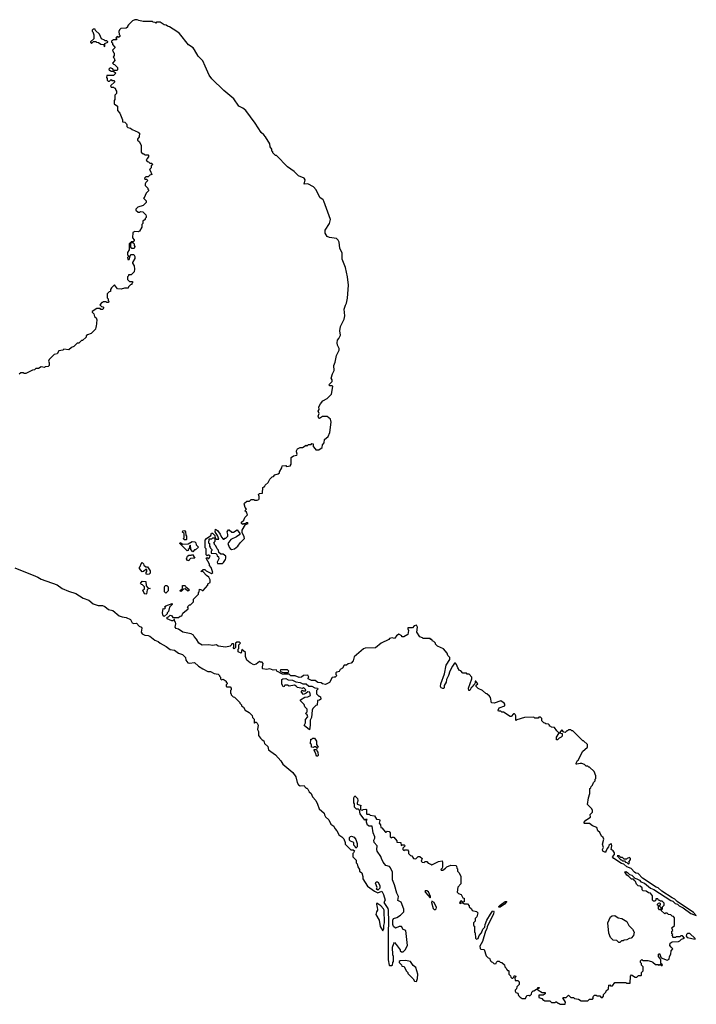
# Model space of a CAD drawing. Extents: x 1966327 to 2147849, y 395140 to 552178.
# Tile 218 of 256: x 2074622 to 2082640, y 461960 to 473620. Entities that reach past the tile are written whole.
import ezdxf

# ---------------------------------------------------------------- set-up
doc = ezdxf.new("R2010")
doc.units = 0

msp = doc.modelspace()

# ---------------------------------------------------------------- linework, layer by layer
at = {"layer": '0CON20XD'}
for points in [[(2078404, 469846), (2078422, 469885), (2078417, 469935), (2078422, 469985), (2078469, 470075), (2078474, 470115), (2078469, 470191), (2078481, 470239), (2078496, 470265), (2078506, 470324), (2078518, 470475), (2078508, 470575), (2078483, 470685), (2078443, 470783), (2078442, 470855), (2078414, 470915), (2078407, 470987), (2078398, 471008), (2078375, 471028), (2078295, 471041), (2078265, 471053), (2078241, 471091), (2078243, 471127), (2078294, 471205), (2078307, 471255), (2078225, 471472), (2078217, 471487), (2078179, 471515), (2078136, 471606), (2078105, 471642), (2078036, 471676), (2077995, 471672), (2078004, 471724), (2077993, 471743), (2077925, 471772), (2077875, 471822), (2077795, 471878), (2077665, 472010), (2077655, 472010), (2077620, 472045), (2077620, 472055), (2077610, 472065), (2077610, 472085), (2077590, 472115), (2077585, 472150), (2077535, 472232), (2077517, 472257), (2077485, 472283), (2077414, 472395), (2077300, 472545), (2077265, 472573), (2077217, 472597), (2077161, 472681), (2077042, 472782), (2076899, 472919), (2076868, 472965), (2076821, 473071), (2076791, 473131), (2076739, 473189), (2076692, 473265), (2076676, 473286), (2076624, 473324), (2076516, 473456), (2076485, 473482), (2076397, 473537), (2076373, 473543), (2076357, 473557), (2076335, 473560), (2076285, 473590), (2076245, 473590), (2076235, 473580), (2076228, 473588), (2076205, 473590), (2076195, 473600), (2076085, 473600), (2076035, 473610), (2076015, 473620), (2075985, 473620), (2075960, 473605), (2075912, 473558), (2075900, 473545), (2075898, 473532), (2075885, 473520), (2075820, 473515), (2075805, 473500), (2075798, 473482), (2075800, 473445), (2075810, 473435), (2075808, 473422), (2075795, 473410), (2075785, 473420), (2075772, 473418), (2075760, 473405), (2075770, 473395), (2075768, 473382), (2075735, 473380), (2075710, 473365), (2075710, 473355), (2075720, 473345), (2075720, 473325), (2075750, 473295), (2075750, 473285), (2075722, 473258), (2075732, 473232), (2075740, 473225), (2075740, 473195), (2075730, 473175), (2075740, 473165), (2075748, 473135), (2075720, 473105), (2075732, 473092), (2075745, 473090), (2075780, 473055), (2075780, 473025), (2075775, 473020), (2075735, 473020), (2075725, 473040), (2075695, 473050), (2075680, 473035), (2075682, 473022), (2075695, 473020), (2075705, 473010), (2075735, 473010), (2075760, 472985), (2075735, 472960), (2075655, 472960), (2075650, 472935), (2075660, 472925), (2075660, 472905), (2075672, 472892), (2075688, 472892), (2075705, 472910), (2075715, 472900), (2075738, 472898), (2075750, 472885), (2075700, 472835), (2075705, 472820), (2075735, 472820), (2075742, 472812), (2075755, 472810), (2075760, 472785), (2075770, 472775), (2075770, 472745), (2075750, 472725), (2075750, 472675), (2075740, 472665), (2075740, 472625), (2075780, 472595), (2075780, 472545), (2075810, 472515), (2075840, 472435), (2075842, 472412), (2075868, 472408), (2075887, 472387), (2075890, 472375), (2075890, 472355), (2075902, 472342), (2075937, 472337), (2075955, 472320), (2076028, 472288), (2076040, 472275), (2076037, 472233), (2076020, 472205), (2076020, 472195), (2076037, 472177), (2076060, 472135), (2076063, 472053), (2076085, 472030), (2076095, 472030), (2076105, 472020), (2076145, 472020), (2076150, 472015), (2076150, 471995), (2076132, 471978), (2076130, 471965), (2076120, 471955), (2076132, 471942), (2076148, 471938), (2076165, 471920), (2076185, 471920), (2076200, 471905), (2076182, 471888), (2076180, 471865), (2076160, 471845), (2076170, 471835), (2076190, 471785), (2076163, 471777), (2076145, 471760), (2076115, 471760), (2076100, 471745), (2076105, 471730), (2076125, 471730), (2076140, 471715), (2076118, 471692), (2076110, 471675), (2076110, 471655), (2076140, 471625), (2076140, 471615), (2076150, 471605), (2076150, 471595), (2076122, 471565), (2076098, 471512), (2076090, 471505), (2076120, 471475), (2076120, 471455), (2076085, 471420), (2076022, 471398), (2076000, 471375), (2076000, 471365), (2076025, 471340), (2076045, 471340), (2076055, 471350), (2076080, 471345), (2076115, 471310), (2076122, 471295), (2076122, 471278), (2076110, 471265), (2076108, 471252), (2076080, 471235), (2076080, 471205), (2076070, 471195), (2076070, 471165), (2076040, 471115), (2076025, 471108), (2075985, 471110), (2075962, 471098), (2075960, 471035), (2075980, 471015), (2075980, 471005), (2075965, 470990), (2075942, 470988), (2075940, 470980), (2075968, 470978), (2075980, 470965), (2075980, 470945), (2075987, 470933), (2075978, 470912), (2075952, 470912), (2075940, 470925), (2075940, 470980), (2075932, 470978), (2075920, 470965), (2075920, 470895), (2075900, 470865), (2075900, 470835), (2075910, 470825), (2075910, 470815), (2075900, 470805), (2075902, 470782), (2075918, 470782), (2075930, 470825), (2075945, 470840), (2075975, 470840), (2075988, 470815), (2075987, 470793), (2075960, 470745), (2075960, 470735), (2075980, 470705), (2075982, 470665), (2075977, 470633), (2075945, 470600), (2075912, 470598), (2075910, 470585), (2075900, 470575), (2075900, 470545), (2075925, 470520), (2075958, 470518), (2075960, 470505), (2075950, 470495), (2075950, 470485), (2075935, 470480), (2075910, 470455), (2075908, 470442), (2075865, 470442), (2075825, 470430), (2075782, 470432), (2075745, 470480), (2075710, 470445), (2075700, 470425), (2075698, 470402), (2075682, 470398), (2075660, 470375), (2075660, 470325), (2075670, 470315), (2075670, 470295), (2075678, 470285), (2075675, 470270), (2075655, 470270), (2075645, 470280), (2075615, 470280), (2075605, 470270), (2075595, 470270), (2075570, 470245), (2075592, 470222), (2075608, 470218), (2075618, 470202), (2075605, 470190), (2075585, 470190), (2075575, 470200), (2075535, 470198), (2075482, 470165), (2075482, 470155), (2075502, 470135), (2075508, 470105), (2075530, 470090), (2075537, 470067), (2075530, 469985), (2075523, 469977), (2075520, 469955), (2075470, 469905), (2075425, 469890), (2075410, 469875), (2075408, 469862), (2075365, 469820), (2075355, 469820), (2075325, 469790), (2075305, 469790), (2075265, 469750), (2075235, 469740), (2075205, 469710), (2075145, 469718), (2075132, 469708), (2075085, 469700), (2075068, 469662), (2075030, 469655), (2074970, 469595), (2074962, 469575), (2074970, 469555), (2074970, 469525), (2074960, 469515), (2074925, 469510), (2074915, 469502), (2074875, 469510), (2074845, 469490), (2074815, 469488), (2074797, 469473), (2074775, 469470), (2074695, 469430), (2074675, 469430), (2074665, 469440), (2074635, 469440), (2074617, 469423)], [(2075625, 473300), (2075630, 473305), (2075632, 473338), (2075668, 473352), (2075668, 473358), (2075655, 473370), (2075635, 473370), (2075628, 473378), (2075592, 473392), (2075568, 473448), (2075522, 473492), (2075518, 473508), (2075492, 473508), (2075480, 473495), (2075480, 473485), (2075490, 473475), (2075502, 473442), (2075500, 473395), (2075462, 473358), (2075462, 473352), (2075475, 473340), (2075495, 473360), (2075525, 473360), (2075532, 473352), (2075555, 473350), (2075585, 473330), (2075618, 473328), (2075625, 473300)], [(2081569, 463771), (2081567, 463763), (2081555, 463761), (2081534, 463775), (2081530, 463795), (2081542, 463815), (2081528, 463855), (2081546, 463916), (2081536, 463936), (2081515, 463950), (2081496, 463996), (2081473, 464013), (2081460, 464055), (2081410, 464075), (2081375, 464102), (2081315, 464100), (2081310, 464105), (2081310, 464115), (2081331, 464139), (2081386, 464175), (2081384, 464206), (2081408, 464235), (2081410, 464255), (2081400, 464275), (2081350, 464325), (2081362, 464405), (2081378, 464455), (2081380, 464515), (2081390, 464525), (2081392, 464538), (2081410, 464555), (2081420, 464585), (2081440, 464605), (2081440, 464625), (2081450, 464635), (2081450, 464665), (2081430, 464715), (2081375, 464770), (2081365, 464770), (2081355, 464780), (2081335, 464780), (2081315, 464800), (2081282, 464812), (2081265, 464813), (2081225, 464802), (2081218, 464805), (2081216, 464815), (2081232, 464848), (2081242, 464855), (2081290, 464955), (2081350, 465005), (2081350, 465035), (2081305, 465080), (2081295, 465080), (2081282, 465092), (2081178, 465198), (2081165, 465200), (2081155, 465210), (2081125, 465210), (2081115, 465200), (2081105, 465200), (2081085, 465180), (2081072, 465182), (2081045, 465210), (2081020, 465175), (2081050, 465165), (2081050, 465135), (2081038, 465122), (2081015, 465113), (2080995, 465092), (2080985, 465090), (2080982, 465125), (2081012, 465165), (2081010, 465175), (2080987, 465197), (2080958, 465238), (2080925, 465240), (2080915, 465250), (2080902, 465252), (2080900, 465265), (2080888, 465278), (2080855, 465280), (2080845, 465290), (2080832, 465292), (2080810, 465315), (2080810, 465345), (2080795, 465360), (2080775, 465360), (2080765, 465350), (2080725, 465350), (2080715, 465360), (2080605, 465358), (2080515, 465330), (2080505, 465320), (2080500, 465325), (2080501, 465375), (2080495, 465392), (2080485, 465400), (2080475, 465398), (2080445, 465370), (2080435, 465370), (2080355, 465420), (2080335, 465420), (2080325, 465430), (2080295, 465430), (2080290, 465445), (2080305, 465472), (2080370, 465495), (2080370, 465515), (2080362, 465525), (2080325, 465552), (2080245, 465528), (2080212, 465532), (2080200, 465595), (2080188, 465608), (2080158, 465638), (2080145, 465640), (2080108, 465678), (2080055, 465700), (2080032, 465722), (2080032, 465738), (2080050, 465755), (2080028, 465788), (2080020, 465785), (2080020, 465765), (2080008, 465742), (2079994, 465736), (2079990, 465725), (2079972, 465708), (2079958, 465675), (2079945, 465678), (2079939, 465705), (2079980, 465815), (2079980, 465835), (2079948, 465868), (2079925, 465870), (2079915, 465880), (2079875, 465880), (2079848, 465908), (2079832, 465912), (2079813, 465943), (2079800, 465985), (2079785, 466000), (2079775, 465998), (2079749, 465965), (2079718, 465905), (2079704, 465855), (2079680, 465805), (2079676, 465775), (2079654, 465735), (2079652, 465708), (2079645, 465700), (2079635, 465699), (2079615, 465709), (2079610, 465725), (2079614, 465755), (2079657, 465875), (2079676, 465975), (2079718, 466045), (2079720, 466065), (2079695, 466090), (2079687, 466117), (2079645, 466170), (2079572, 466202), (2079550, 466225), (2079548, 466238), (2079528, 466258), (2079515, 466260), (2079505, 466280), (2079495, 466280), (2079485, 466290), (2079405, 466290), (2079395, 466300), (2079362, 466312), (2079330, 466365), (2079338, 466425), (2079325, 466448), (2079295, 466440), (2079275, 466420), (2079222, 466418), (2079220, 466405), (2079230, 466385), (2079222, 466338), (2079175, 466310), (2079152, 466312), (2079150, 466325), (2079115, 466342), (2079088, 466325), (2079065, 466290), (2079035, 466298), (2079005, 466290), (2078995, 466280), (2078905, 466238), (2078837, 466183), (2078715, 466178), (2078695, 466168), (2078584, 466076), (2078572, 466028), (2078549, 466001), (2078515, 465992), (2078495, 465977), (2078468, 465975), (2078448, 465942), (2078418, 465925), (2078408, 465902), (2078380, 465895), (2078370, 465885), (2078370, 465865), (2078380, 465855), (2078360, 465835), (2078350, 465835), (2078325, 465832), (2078295, 465772), (2078245, 465748), (2078212, 465755), (2078195, 465766), (2078155, 465770), (2078125, 465793), (2078080, 465795), (2078040, 465815), (2078040, 465825), (2078050, 465835), (2078035, 465857), (2077985, 465853), (2077962, 465835), (2077935, 465829), (2077888, 465848), (2077835, 465849), (2077815, 465870), (2077735, 465870), (2077670, 465905), (2077665, 465920), (2077625, 465918), (2077585, 465933), (2077545, 465926), (2077505, 465933), (2077500, 465935), (2077500, 465955), (2077508, 465995), (2077495, 466010), (2077475, 466010), (2077465, 466020), (2077425, 465988), (2077395, 465982), (2077355, 466002), (2077312, 466035), (2077297, 466077), (2077296, 466126), (2077255, 466160), (2077245, 466120), (2077210, 466135), (2077210, 466165), (2077220, 466175), (2077220, 466215), (2077240, 466235), (2077225, 466250), (2077195, 466250), (2077180, 466235), (2077180, 466185), (2077165, 466170), (2077150, 466185), (2077160, 466195), (2077160, 466225), (2077155, 466230), (2077135, 466230), (2077128, 466212), (2077115, 466200), (2077065, 466190), (2076975, 466203), (2076955, 466218), (2076905, 466211), (2076865, 466218), (2076785, 466214), (2076746, 466235), (2076716, 466286), (2076688, 466315), (2076680, 466330), (2076656, 466346), (2076555, 466366), (2076505, 466404), (2076475, 466411), (2076466, 466425), (2076472, 466465), (2076470, 466485), (2076460, 466495), (2076458, 466518), (2076452, 466518), (2076435, 466500), (2076425, 466502), (2076370, 466525), (2076370, 466545), (2076385, 466550), (2076405, 466570), (2076420, 466565), (2076435, 466540), (2076505, 466540), (2076523, 466557), (2076545, 466560), (2076555, 466590), (2076618, 466642), (2076620, 466655), (2076612, 466668), (2076635, 466690), (2076645, 466690), (2076680, 466725), (2076682, 466758), (2076740, 466815), (2076743, 466837), (2076750, 466845), (2076752, 466878), (2076778, 466868), (2076785, 466860), (2076798, 466862), (2076850, 466925), (2076852, 466938), (2076880, 466955), (2076880, 466985), (2076865, 467020), (2076835, 467038), (2076795, 467080), (2076770, 467085), (2076795, 467110), (2076815, 467110), (2076833, 467093), (2076878, 467068), (2076895, 467062), (2076910, 467075), (2076892, 467132), (2076872, 467155), (2076872, 467172), (2076832, 467245), (2076845, 467250), (2076855, 467240), (2076865, 467240), (2076880, 467265), (2076865, 467280), (2076855, 467280), (2076845, 467270), (2076833, 467283), (2076830, 467355), (2076820, 467365), (2076822, 467455), (2076834, 467476), (2076888, 467512), (2076895, 467540), (2076905, 467540), (2076935, 467510), (2076940, 467480), (2076955, 467470), (2076980, 467470), (2076972, 467505), (2076938, 467555), (2076943, 467587), (2076965, 467570), (2076996, 467526), (2077015, 467490), (2077035, 467470), (2077045, 467470), (2077055, 467480), (2077065, 467480), (2077087, 467503), (2077090, 467525), (2077082, 467555), (2077095, 467580), (2077105, 467580), (2077135, 467552), (2077157, 467553), (2077198, 467578), (2077230, 467535), (2077230, 467525), (2077190, 467495), (2077124, 467466), (2077090, 467415), (2077103, 467375), (2077116, 467356), (2077134, 467344), (2077166, 467354), (2077206, 467385), (2077233, 467425), (2077286, 467475), (2077284, 467494), (2077258, 467548), (2077257, 467575), (2077298, 467642), (2077328, 467655), (2077325, 467660), (2077305, 467660), (2077295, 467650), (2077275, 467650), (2077265, 467640), (2077250, 467655), (2077252, 467668), (2077280, 467695), (2077290, 467725), (2077320, 467755), (2077308, 467788), (2077290, 467805), (2077310, 467825), (2077293, 467843), (2077282, 467885), (2077287, 467895), (2077313, 467917), (2077345, 467920), (2077365, 467940), (2077395, 467940), (2077405, 467932), (2077435, 467932), (2077455, 467940), (2077460, 467945), (2077460, 467975), (2077453, 467997), (2077465, 468010), (2077498, 468012), (2077505, 468080), (2077515, 468090), (2077528, 468092), (2077532, 468108), (2077565, 468140), (2077585, 468180), (2077612, 468208), (2077628, 468212), (2077645, 468230), (2077687, 468243), (2077700, 468255), (2077700, 468265), (2077730, 468315), (2077732, 468338), (2077775, 468340), (2077785, 468330), (2077830, 468335), (2077830, 468345), (2077840, 468355), (2077840, 468435), (2077865, 468457), (2077908, 468465), (2077912, 468475), (2077904, 468504), (2077904, 468516), (2077915, 468538), (2077945, 468552), (2077975, 468552), (2078015, 468580), (2078025, 468570), (2078045, 468590), (2078075, 468590), (2078085, 468600), (2078098, 468598), (2078100, 468565), (2078125, 468540), (2078130, 468525), (2078168, 468525), (2078208, 468555), (2078210, 468585), (2078232, 468608), (2078235, 468650), (2078276, 468684), (2078297, 468733), (2078312, 468855), (2078305, 468890), (2078265, 468922), (2078211, 468919), (2078175, 468898), (2078165, 468902), (2078158, 468925), (2078170, 468955), (2078158, 468985), (2078170, 469005), (2078168, 469035), (2078188, 469072), (2078215, 469106), (2078267, 469133), (2078316, 469185), (2078332, 469275), (2078326, 469286), (2078296, 469286), (2078284, 469295), (2078323, 469335), (2078324, 469354), (2078314, 469375), (2078329, 469425), (2078349, 469465), (2078344, 469526), (2078359, 469565), (2078377, 469645), (2078407, 469705), (2078407, 469725), (2078388, 469765), (2078384, 469794), (2078389, 469825), (2078404, 469846)], [(2076595, 467460), (2076575, 467460), (2076560, 467475), (2076570, 467485), (2076570, 467535), (2076553, 467553), (2076555, 467568), (2076575, 467570), (2076586, 467556), (2076590, 467515), (2076600, 467505), (2076600, 467465), (2076595, 467460)], [(2076965, 467180), (2077025, 467182), (2077039, 467191), (2077061, 467229), (2077066, 467245), (2077063, 467265), (2077035, 467290), (2077005, 467290), (2076982, 467312), (2076978, 467338), (2076962, 467352), (2076948, 467388), (2076930, 467405), (2076930, 467415), (2076920, 467425), (2076940, 467445), (2076940, 467480), (2076905, 467480), (2076895, 467470), (2076862, 467468), (2076860, 467425), (2076870, 467415), (2076870, 467385), (2076880, 467375), (2076882, 467362), (2076900, 467345), (2076900, 467335), (2076890, 467325), (2076892, 467302), (2076945, 467300), (2076958, 467288), (2076962, 467272), (2076978, 467258), (2076980, 467235), (2076963, 467197), (2076965, 467180)], [(2076675, 467320), (2076650, 467345), (2076648, 467398), (2076633, 467387), (2076630, 467355), (2076620, 467345), (2076620, 467335), (2076605, 467330), (2076520, 467415), (2076522, 467428), (2076555, 467410), (2076618, 467412), (2076665, 467440), (2076698, 467438), (2076710, 467425), (2076712, 467402), (2076740, 467375), (2076705, 467340), (2076695, 467340), (2076675, 467320)], [(2076625, 467210), (2076610, 467215), (2076600, 467235), (2076612, 467268), (2076625, 467280), (2076655, 467280), (2076668, 467288), (2076698, 467242), (2076645, 467240), (2076630, 467225), (2076625, 467210)], [(2074565, 467128), (2074809, 467029), (2074839, 467019), (2074876, 466996), (2075065, 466926), (2075125, 466886), (2075201, 466851), (2075286, 466826), (2075375, 466771), (2075442, 466745), (2075494, 466704), (2075552, 466682), (2075605, 466684), (2075630, 466670), (2075674, 466634), (2075725, 466623), (2075800, 466560), (2075837, 466547), (2075885, 466540), (2075935, 466518), (2075955, 466478), (2075975, 466470), (2076005, 466472), (2076039, 466439), (2076066, 466426), (2076070, 466415), (2076063, 466365), (2076075, 466348), (2076105, 466332), (2076145, 466329), (2076165, 466319), (2076223, 466273), (2076265, 466256), (2076286, 466236), (2076356, 466196), (2076405, 466163), (2076455, 466152), (2076505, 466118), (2076551, 466101), (2076586, 466066), (2076592, 466035), (2076614, 466004), (2076635, 466000), (2076695, 466009), (2076743, 465963), (2076792, 465932), (2076853, 465903), (2076885, 465900), (2076928, 465878), (2076975, 465870), (2076990, 465855), (2076990, 465845), (2077000, 465835), (2077000, 465815), (2077012, 465802), (2077035, 465810), (2077070, 465785), (2077070, 465775), (2077080, 465765), (2077080, 465755), (2077070, 465745), (2077070, 465725), (2077075, 465720), (2077115, 465720), (2077130, 465705), (2077130, 465685), (2077120, 465675), (2077120, 465645), (2077130, 465635), (2077130, 465625), (2077152, 465602), (2077168, 465598), (2077230, 465535), (2077230, 465525), (2077250, 465505), (2077250, 465495), (2077275, 465480), (2077294, 465444), (2077340, 465415), (2077375, 465380), (2077380, 465355), (2077400, 465335), (2077400, 465295), (2077405, 465290), (2077415, 465300), (2077425, 465300), (2077438, 465288), (2077448, 465265), (2077442, 465215), (2077452, 465192), (2077452, 465145), (2077475, 465110), (2077495, 465090), (2077515, 465080), (2077525, 465050), (2077564, 465014), (2077572, 464975), (2077652, 464915), (2077718, 464845), (2077742, 464805), (2077858, 464705), (2077894, 464654), (2077911, 464585), (2077925, 464559), (2077945, 464546), (2077995, 464550), (2078000, 464535), (2078015, 464520), (2078025, 464520), (2078038, 464508), (2078052, 464475), (2078078, 464455), (2078092, 464415), (2078130, 464375), (2078152, 464332), (2078170, 464275), (2078230, 464225), (2078233, 464203), (2078245, 464180), (2078286, 464146), (2078310, 464095), (2078345, 464070), (2078355, 464040), (2078380, 464015), (2078397, 463987), (2078402, 463965), (2078440, 463945), (2078465, 463920), (2078480, 463875), (2078480, 463855), (2078545, 463790), (2078575, 463790), (2078588, 463778), (2078578, 463752), (2078570, 463745), (2078570, 463705), (2078608, 463668), (2078610, 463635), (2078622, 463622), (2078628, 463588), (2078647, 463557), (2078650, 463535), (2078678, 463515), (2078688, 463475), (2078687, 463445), (2078745, 463360), (2078825, 463299), (2078865, 463282), (2078915, 463300), (2078935, 463260), (2078952, 463195), (2078937, 463165), (2078983, 463095), (2078988, 463075), (2078992, 462935), (2078987, 462815), (2078988, 462555), (2078989, 462485), (2079000, 462425), (2079005, 462418), (2079032, 462418), (2079040, 462425), (2079043, 462457), (2079050, 462465), (2079050, 462525), (2079042, 462545), (2079038, 462635), (2079055, 462680), (2079065, 462690), (2079085, 462670), (2079130, 462605), (2079132, 462592), (2079145, 462580), (2079165, 462580), (2079190, 462605), (2079218, 462655), (2079198, 462835), (2079167, 462847), (2079145, 462882), (2079118, 462882), (2079075, 462860), (2079052, 462882), (2079042, 462905), (2079042, 462955), (2079050, 462975), (2079091, 462989), (2079134, 463016), (2079173, 463055), (2079176, 463085), (2079141, 463171), (2079105, 463190), (2079110, 463235), (2079091, 463275), (2079064, 463375), (2079040, 463435), (2079038, 463525), (2079017, 463577), (2079005, 463590), (2078962, 463605), (2078928, 463645), (2078908, 463685), (2078902, 463712), (2078858, 463775), (2078853, 463795), (2078858, 463835), (2078824, 463876)], [(2076135, 467048), (2076120, 467055), (2076120, 467075), (2076130, 467085), (2076128, 467108), (2076115, 467110), (2076090, 467085), (2076075, 467082), (2076042, 467122), (2076040, 467135), (2076050, 467145), (2076060, 467175), (2076075, 467190), (2076088, 467178), (2076092, 467162), (2076115, 467140), (2076135, 467140), (2076170, 467095), (2076170, 467065), (2076155, 467052), (2076135, 467048)], [(2076115, 466817), (2076105, 466820), (2076092, 466835), (2076083, 466865), (2076100, 466880), (2076102, 466902), (2076078, 466928), (2076065, 466930), (2076053, 466943), (2076075, 466970), (2076118, 466968), (2076120, 466915), (2076142, 466892), (2076170, 466885), (2076145, 466880), (2076132, 466868), (2076125, 466822), (2076115, 466817)], [(2076355, 466830), (2076340, 466845), (2076338, 466905), (2076345, 466920), (2076365, 466920), (2076380, 466905), (2076380, 466855), (2076355, 466830)], [(2076535, 466850), (2076520, 466855), (2076550, 466885), (2076552, 466918), (2076585, 466920), (2076592, 466902), (2076627, 466877), (2076630, 466865), (2076615, 466852), (2076585, 466880), (2076562, 466878), (2076535, 466850)], [(2076335, 466552), (2076322, 466562), (2076313, 466595), (2076322, 466648), (2076338, 466642), (2076350, 466655), (2076340, 466665), (2076352, 466678), (2076428, 466708), (2076430, 466695), (2076398, 466662), (2076385, 466610), (2076370, 466595), (2076370, 466585), (2076335, 466552)], [(2077755, 465888), (2077805, 465890), (2077810, 465905), (2077795, 465920), (2077715, 465920), (2077710, 465915), (2077712, 465902), (2077733, 465893), (2077755, 465888)], [(2078055, 465210), (2077993, 465263), (2078008, 465295), (2078008, 465332), (2078038, 465365), (2078028, 465388), (2078010, 465405), (2078030, 465425), (2078028, 465455), (2078002, 465482), (2077995, 465510), (2077950, 465555), (2077950, 465565), (2078003, 465597), (2078035, 465600), (2078068, 465615), (2078060, 465655), (2078035, 465660), (2078017, 465643), (2077985, 465630), (2077960, 465655), (2077960, 465665), (2077975, 465680), (2077982, 465672), (2078007, 465673), (2078012, 465685), (2077985, 465710), (2077975, 465700), (2077915, 465710), (2077899, 465729), (2077879, 465739), (2077815, 465728), (2077795, 465740), (2077765, 465740), (2077758, 465722), (2077745, 465720), (2077730, 465755), (2077730, 465805), (2077742, 465815), (2077775, 465818), (2077805, 465803), (2077855, 465798), (2077895, 465777), (2077945, 465771), (2077976, 465756), (2078015, 465757), (2078048, 465728), (2078085, 465727), (2078118, 465708), (2078152, 465705), (2078157, 465693), (2078140, 465675), (2078140, 465635), (2078165, 465610), (2078175, 465610), (2078185, 465600), (2078190, 465575), (2078175, 465560), (2078152, 465558), (2078148, 465502), (2078132, 465498), (2078097, 465463), (2078089, 465445), (2078080, 465355), (2078066, 465325), (2078066, 465265), (2078055, 465210)], [(2078145, 464990), (2078135, 465010), (2078115, 465010), (2078105, 465000), (2078080, 465005), (2078080, 465035), (2078070, 465045), (2078072, 465098), (2078085, 465100), (2078095, 465110), (2078115, 465110), (2078125, 465100), (2078140, 465075), (2078140, 465035), (2078160, 465005), (2078145, 464990)], [(2078155, 464900), (2078145, 464900), (2078135, 464910), (2078132, 464932), (2078110, 464965), (2078112, 464978), (2078138, 464978), (2078142, 464962), (2078157, 464947), (2078160, 464905), (2078155, 464900)], [(2078824, 463876), (2078817, 463903), (2078832, 463928), (2078832, 463945), (2078811, 463991), (2078798, 464068), (2078765, 464070), (2078745, 464080), (2078730, 464115), (2078730, 464135), (2078738, 464148), (2078725, 464150), (2078712, 464142), (2078658, 464215), (2078648, 464258), (2078635, 464270), (2078615, 464272), (2078588, 464295), (2078590, 464335), (2078580, 464345), (2078580, 464375), (2078583, 464407), (2078595, 464430), (2078627, 464397), (2078630, 464375), (2078627, 464353), (2078620, 464345), (2078622, 464332), (2078670, 464315), (2078660, 464305), (2078662, 464262), (2078685, 464260), (2078693, 464267), (2078725, 464270), (2078730, 464265), (2078730, 464215), (2078735, 464210), (2078765, 464210), (2078775, 464200), (2078825, 464190), (2078852, 464152), (2078885, 464150), (2078890, 464135), (2078882, 464105), (2078897, 464087), (2078900, 464055), (2078915, 464050), (2078955, 464000), (2078965, 464000), (2078975, 464010), (2079000, 464005), (2079012, 463992), (2079012, 463942), (2079025, 463930), (2079035, 463940), (2079055, 463940), (2079090, 463895), (2079092, 463882), (2079138, 463878), (2079142, 463842), (2079155, 463850), (2079178, 463848), (2079190, 463835), (2079162, 463808), (2079162, 463792), (2079175, 463780), (2079185, 463790), (2079218, 463788), (2079230, 463775), (2079230, 463745), (2079252, 463722), (2079268, 463718), (2079290, 463685), (2079317, 463683), (2079345, 463710), (2079365, 463710), (2079390, 463685), (2079380, 463655), (2079392, 463642), (2079415, 463640), (2079425, 463650), (2079445, 463650), (2079462, 463632), (2079495, 463620), (2079505, 463610), (2079585, 463652), (2079628, 463658), (2079632, 463645), (2079633, 463587), (2079628, 463572), (2079612, 463555), (2079615, 463550), (2079635, 463550), (2079669, 463571), (2079685, 463588), (2079733, 463607), (2079792, 463602), (2079800, 463595), (2079802, 463572), (2079810, 463565), (2079810, 463535), (2079828, 463518), (2079848, 463475), (2079850, 463385), (2079813, 463347), (2079808, 463288), (2079822, 463272), (2079855, 463260), (2079872, 463222), (2079888, 463218), (2079890, 463175), (2079875, 463170), (2079855, 463190), (2079833, 463163), (2079845, 463152), (2079855, 463160), (2079875, 463160), (2079895, 463150), (2079928, 463148), (2079948, 463128), (2079950, 463115), (2079975, 463090), (2079985, 463070), (2080035, 463058), (2080050, 463045), (2080040, 462995), (2080020, 462975), (2080020, 462945), (2080000, 462925), (2080000, 462895), (2080010, 462885), (2080010, 462815), (2080020, 462805), (2080022, 462742), (2080035, 462730), (2080055, 462740), (2080067, 462775), (2080093, 462805), (2080112, 462848), (2080132, 462875), (2080138, 462905), (2080159, 462955), (2080202, 463028), (2080225, 463063), (2080235, 463066), (2080240, 463055), (2080238, 463032), (2080161, 462879), (2080159, 462855), (2080142, 462825), (2080107, 462705), (2080075, 462648), (2080079, 462619), (2080085, 462612), (2080128, 462608), (2080150, 462535), (2080175, 462510), (2080190, 462505), (2080200, 462475), (2080212, 462462), (2080225, 462460), (2080245, 462440), (2080268, 462442), (2080272, 462458), (2080285, 462470), (2080305, 462470), (2080315, 462460), (2080337, 462457), (2080368, 462428), (2080370, 462405), (2080388, 462388), (2080390, 462375), (2080402, 462362), (2080415, 462360), (2080420, 462355), (2080420, 462315), (2080438, 462298), (2080442, 462282), (2080455, 462270), (2080465, 462270), (2080478, 462282), (2080482, 462298), (2080498, 462298), (2080500, 462285), (2080490, 462275), (2080492, 462242), (2080525, 462240), (2080540, 462225), (2080540, 462195), (2080512, 462168), (2080510, 462145), (2080493, 462127), (2080492, 462115), (2080501, 462101), (2080525, 462090), (2080533, 462063), (2080553, 462043), (2080575, 462030), (2080615, 462030), (2080630, 462065), (2080655, 462070), (2080668, 462062), (2080688, 462082), (2080690, 462105), (2080705, 462120), (2080715, 462120), (2080745, 462140), (2080760, 462140), (2080762, 462158), (2080775, 462160), (2080780, 462155), (2080760, 462140), (2080762, 462132), (2080815, 462100), (2080848, 462098), (2080850, 462085), (2080825, 462070), (2080772, 462068), (2080772, 462042), (2080808, 462028), (2080825, 462010), (2080835, 462010), (2080845, 462000), (2080905, 462000), (2080925, 461980), (2080965, 461980), (2080975, 461990), (2080985, 461990), (2081002, 461972), (2081015, 461970), (2081025, 461960), (2081085, 461960), (2081090, 461985), (2081060, 462035), (2081065, 462040), (2081098, 462042), (2081125, 462070), (2081155, 462040), (2081185, 462040), (2081195, 462030), (2081245, 462020), (2081275, 462000), (2081355, 462000), (2081375, 462020), (2081408, 462022), (2081420, 462035), (2081412, 462048), (2081435, 462070), (2081455, 462070), (2081465, 462060), (2081495, 462060), (2081512, 462042), (2081528, 462042), (2081540, 462055), (2081542, 462078), (2081568, 462102), (2081572, 462118), (2081600, 462145), (2081602, 462188), (2081615, 462190), (2081625, 462180), (2081645, 462180), (2081675, 462220), (2081805, 462220), (2081815, 462210), (2081858, 462212), (2081860, 462295), (2081872, 462308), (2081915, 462280), (2081935, 462280), (2081955, 462300), (2081985, 462300), (2081990, 462305), (2081990, 462335), (2082010, 462355), (2082010, 462405), (2081992, 462422), (2081990, 462445), (2081980, 462455), (2081980, 462475), (2081995, 462490), (2082005, 462480), (2082065, 462480), (2082107, 462467), (2082125, 462460), (2082155, 462430), (2082185, 462430), (2082195, 462420), (2082205, 462430), (2082215, 462430), (2082225, 462420), (2082235, 462420), (2082238, 462428), (2082220, 462445), (2082220, 462485), (2082210, 462495), (2082208, 462508), (2082190, 462525), (2082190, 462555), (2082205, 462560), (2082222, 462512), (2082296, 462484), (2082318, 462495), (2082322, 462525), (2082337, 462555), (2082340, 462595), (2082360, 462615), (2082340, 462635), (2082328, 462658), (2082330, 462685), (2082355, 462700), (2082427, 462703), (2082445, 462710), (2082465, 462730), (2082500, 462745), (2082475, 462770), (2082455, 462770), (2082445, 462760), (2082405, 462760), (2082395, 462750), (2082365, 462750), (2082360, 462755), (2082360, 462765), (2082350, 462775), (2082360, 462785), (2082350, 462795), (2082350, 462825), (2082360, 462835), (2082350, 462865), (2082380, 462895), (2082380, 462985), (2082368, 462998), (2082352, 463002), (2082338, 463018), (2082312, 463022), (2082295, 463040), (2082275, 463040), (2082265, 463030), (2082222, 463072), (2082220, 463080), (2082205, 463080), (2082190, 463095), (2082190, 463125), (2082180, 463135), (2082180, 463145), (2082192, 463158), (2082205, 463160), (2082210, 463155), (2082210, 463135), (2082200, 463125), (2082220, 463105), (2082220, 463080), (2082238, 463092), (2082240, 463115), (2082260, 463135), (2082258, 463158), (2082235, 463180), (2082215, 463180), (2082205, 463190), (2082192, 463192), (2082185, 463210), (2082162, 463208), (2082160, 463195), (2082148, 463182), (2082132, 463182), (2082120, 463195), (2082120, 463245), (2082098, 463278), (2082075, 463280), (2082045, 463300), (2082012, 463302), (2082000, 463315), (2081998, 463338), (2081975, 463360), (2081952, 463362), (2081932, 463382), (2081920, 463415), (2081908, 463428), (2081895, 463440), (2081872, 463442), (2081838, 463478), (2081815, 463490), (2081792, 463528), (2081805, 463532), (2081825, 463522), (2081848, 463498), (2081875, 463490), (2081912, 463452), (2081935, 463446), (2081965, 463430), (2081982, 463412), (2082025, 463396), (2082096, 463336), (2082135, 463319), (2082339, 463191), (2082360, 463180), (2082388, 463155), (2082416, 463146), (2082435, 463126), (2082485, 463104), (2082574, 463034), (2082640, 463010), (2082605, 463047), (2082415, 463179), (2082385, 463206), (2082352, 463222), (2082231, 463301), (2082189, 463339), (2082165, 463346), (2082003, 463455), (2081950, 463510), (2081925, 463514), (2081908, 463525), (2081868, 463568), (2081815, 463587), (2081781, 463621), (2081755, 463627), (2081663, 463685), (2081648, 463705), (2081670, 463735), (2081670, 463755), (2081656, 463776), (2081632, 463795), (2081640, 463835), (2081635, 463860), (2081622, 463858), (2081605, 463840), (2081600, 463825), (2081583, 463807), (2081569, 463771)], [(2078605, 463810), (2078598, 463828), (2078580, 463845), (2078580, 463875), (2078542, 463892), (2078530, 463905), (2078530, 463935), (2078543, 463947), (2078555, 463950), (2078585, 463938), (2078605, 463910), (2078620, 463865), (2078620, 463825), (2078605, 463810)], [(2081835, 463620), (2081850, 463635), (2081840, 463645), (2081860, 463675), (2081860, 463685), (2081848, 463698), (2081822, 463688), (2081815, 463680), (2081785, 463680), (2081765, 463700), (2081745, 463700), (2081725, 463718), (2081702, 463718), (2081745, 463670), (2081755, 463670), (2081765, 463660), (2081788, 463658), (2081802, 463642), (2081818, 463638), (2081835, 463620)], [(2078865, 463310), (2078852, 463325), (2078860, 463345), (2078840, 463395), (2078845, 463410), (2078865, 463410), (2078888, 463365), (2078890, 463335), (2078865, 463310)], [(2079485, 463220), (2079492, 463225), (2079490, 463235), (2079465, 463293), (2079445, 463304), (2079428, 463302), (2079423, 463297), (2079429, 463285), (2079485, 463220)], [(2078925, 462830), (2078936, 462855), (2078938, 462895), (2078947, 462923), (2078941, 463075), (2078935, 463089), (2078900, 463125), (2078855, 463158), (2078850, 463145), (2078853, 463123), (2078860, 463115), (2078862, 463075), (2078850, 463055), (2078844, 463024), (2078882, 462955), (2078895, 462880), (2078925, 462830)], [(2079545, 463081), (2079559, 463091), (2079562, 463105), (2079532, 463165), (2079505, 463182), (2079503, 463165), (2079522, 463095), (2079533, 463083), (2079545, 463081)], [(2080305, 463109), (2080297, 463115), (2080315, 463135), (2080375, 463177), (2080396, 463176), (2080368, 463145), (2080315, 463112), (2080305, 463109)], [(2081735, 462690), (2081722, 462692), (2081697, 462717), (2081655, 462720), (2081625, 462750), (2081603, 462803), (2081592, 462925), (2081623, 462997), (2081643, 463007), (2081675, 463010), (2081713, 462983), (2081757, 462977), (2081815, 462942), (2081840, 462895), (2081885, 462850), (2081902, 462815), (2081897, 462773), (2081868, 462742), (2081845, 462740), (2081817, 462723), (2081785, 462720), (2081775, 462710), (2081755, 462710), (2081735, 462690)], [(2082625, 462730), (2082628, 462738), (2082565, 462800), (2082535, 462800), (2082522, 462788), (2082520, 462765), (2082532, 462752), (2082625, 462730)], [(2079325, 462230), (2079336, 462264), (2079340, 462315), (2079316, 462396), (2079285, 462420), (2079255, 462468), (2079195, 462480), (2079130, 462475), (2079120, 462465), (2079120, 462455), (2079148, 462428), (2079152, 462412), (2079178, 462408), (2079200, 462355), (2079220, 462335), (2079220, 462325), (2079285, 462260), (2079300, 462235), (2079325, 462230)]]:
    msp.add_lwpolyline(points, dxfattribs=at)

doc.saveas('drawing.dxf')
